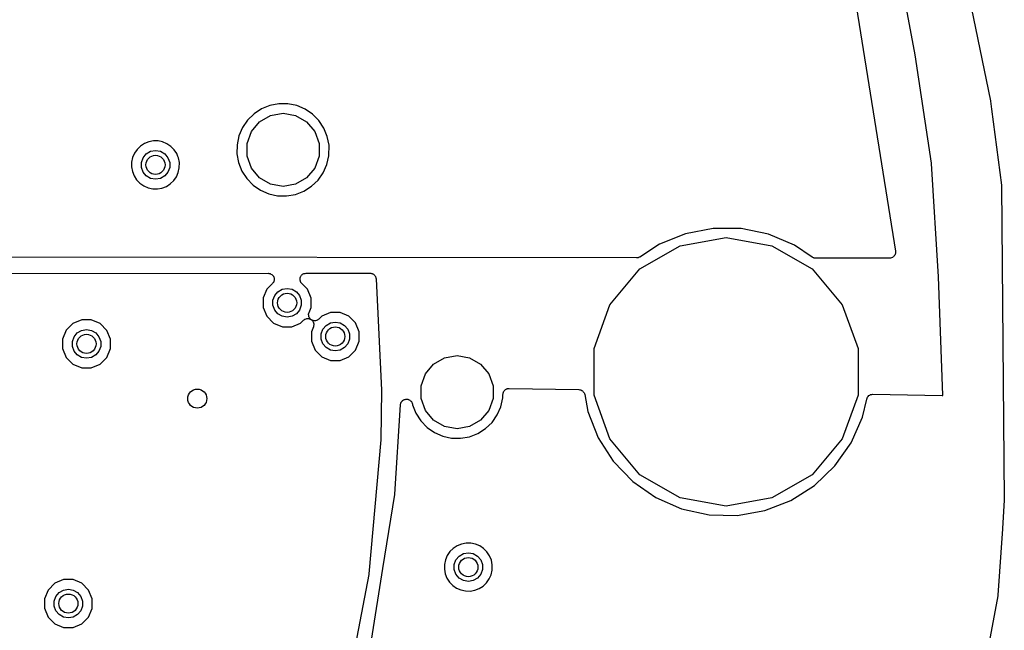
# Model space of a CAD drawing. Extents: x 83.8 to 170.2, y -169.8 to -83.8.
# Tile 17 of 23: x 149.6 to 170.2, y -132.4 to -119.6. Entities that reach past the tile are written whole.
import ezdxf

# ---------------------------------------------------------------- set-up
doc = ezdxf.new("R2010")
doc.units = 0
doc.header["$MEASUREMENT"] = 0
doc.layers.add('BLACK', color=7, linetype='CONTINUOUS')

msp = doc.modelspace()

# ---------------------------------------------------------------- linework, layer by layer
at = {"layer": 'Black'}
for p, q in [((168.536, -114.641), (169.915, -121.297)), ((166.729, -116.96), (167.927, -124.442)), ((168.337, -120.337), (167.911, -118.003)), ((168.337, -120.338), (168.337, -120.337)), ((168.682, -122.605), (168.337, -120.338)), ((154.671, -121.467), (154.513, -121.57)), ((154.846, -121.396), (154.671, -121.467)), ((155.031, -121.361), (154.846, -121.396)), ((155.22, -121.362), (155.031, -121.361)), ((155.405, -121.4), (155.22, -121.362)), ((155.579, -121.473), (155.405, -121.4)), ((155.735, -121.579), (155.579, -121.473)), ((169.915, -121.297), (169.915, -121.302)), ((169.915, -121.302), (169.916, -121.307)), ((169.916, -121.307), (169.937, -121.475)), ((169.937, -121.475), (169.937, -121.476)), ((169.937, -121.476), (170.146, -123.061)), ((154.513, -121.57), (154.378, -121.702)), ((154.627, -121.738), (154.857, -121.605)), ((154.857, -121.605), (155.119, -121.559)), ((155.119, -121.559), (155.381, -121.605)), ((155.381, -121.605), (155.611, -121.738)), ((155.868, -121.713), (155.735, -121.579)), ((154.272, -121.858), (154.198, -122.031)), ((154.378, -121.702), (154.272, -121.858)), ((154.457, -121.941), (154.627, -121.738)), ((155.611, -121.738), (155.781, -121.941)), ((155.972, -121.87), (155.868, -121.713)), ((156.044, -122.044), (155.972, -121.87)), ((154.198, -122.031), (154.158, -122.216)), ((154.366, -122.191), (154.457, -121.941)), ((155.781, -121.941), (155.872, -122.191)), ((156.081, -122.229), (156.044, -122.044)), ((152.067, -122.315), (152.012, -122.396)), ((152.137, -122.247), (152.067, -122.315)), ((152.219, -122.193), (152.137, -122.247)), ((152.31, -122.156), (152.219, -122.193)), ((152.407, -122.138), (152.31, -122.156)), ((152.505, -122.139), (152.407, -122.138)), ((152.601, -122.158), (152.505, -122.139)), ((152.691, -122.196), (152.601, -122.158)), ((152.772, -122.251), (152.691, -122.196)), ((152.842, -122.321), (152.772, -122.251)), ((154.158, -122.216), (154.156, -122.405)), ((154.366, -122.457), (154.366, -122.191)), ((155.872, -122.191), (155.872, -122.457)), ((156.078, -122.446), (156.081, -122.229)), ((151.973, -122.487), (151.953, -122.582)), ((152.012, -122.396), (151.973, -122.487)), ((152.156, -122.586), (152.191, -122.488)), ((152.191, -122.488), (152.259, -122.408)), ((152.259, -122.408), (152.349, -122.355)), ((152.349, -122.355), (152.452, -122.337)), ((152.452, -122.337), (152.555, -122.355)), ((152.555, -122.355), (152.646, -122.408)), ((152.646, -122.408), (152.713, -122.488)), ((152.713, -122.488), (152.749, -122.586)), ((152.896, -122.403), (152.842, -122.321)), ((152.921, -122.464), (152.896, -122.403)), ((152.933, -122.493), (152.921, -122.464)), ((152.952, -122.589), (152.933, -122.493)), ((154.156, -122.405), (154.19, -122.59)), ((154.457, -122.706), (154.366, -122.457)), ((155.872, -122.457), (155.781, -122.706)), ((156.036, -122.629), (156.078, -122.446)), ((151.953, -122.582), (151.952, -122.68)), ((151.952, -122.68), (151.969, -122.777)), ((152.156, -122.691), (152.156, -122.586)), ((152.191, -122.789), (152.156, -122.691)), ((152.749, -122.691), (152.713, -122.789)), ((152.749, -122.586), (152.749, -122.691)), ((152.929, -122.797), (152.95, -122.702)), ((152.95, -122.702), (152.952, -122.589)), ((154.19, -122.59), (154.259, -122.766)), ((154.627, -122.91), (154.457, -122.706)), ((155.781, -122.706), (155.611, -122.91)), ((155.959, -122.801), (156.036, -122.629)), ((168.683, -122.611), (168.682, -122.605)), ((168.83, -124.975), (168.683, -122.611)), ((151.969, -122.777), (152.005, -122.868)), ((152.005, -122.868), (152.058, -122.951)), ((152.259, -122.869), (152.191, -122.789)), ((152.349, -122.921), (152.259, -122.869)), ((152.452, -122.94), (152.349, -122.921)), ((152.555, -122.921), (152.452, -122.94)), ((152.646, -122.869), (152.555, -122.921)), ((152.713, -122.789), (152.646, -122.869)), ((152.833, -122.967), (152.889, -122.887)), ((152.889, -122.887), (152.929, -122.797)), ((154.259, -122.766), (154.361, -122.924)), ((154.361, -122.924), (154.492, -123.06)), ((154.857, -123.043), (154.627, -122.91)), ((155.611, -122.91), (155.381, -123.043)), ((155.851, -122.955), (155.959, -122.801)), ((152.058, -122.951), (152.127, -123.021)), ((152.127, -123.021), (152.207, -123.077)), ((152.207, -123.077), (152.297, -123.116)), ((152.297, -123.116), (152.393, -123.137)), ((152.393, -123.137), (152.491, -123.139)), ((152.491, -123.139), (152.587, -123.122)), ((152.587, -123.122), (152.679, -123.087)), ((152.679, -123.087), (152.762, -123.034)), ((152.762, -123.034), (152.833, -122.967)), ((154.492, -123.06), (154.647, -123.168)), ((155.119, -123.089), (154.857, -123.043)), ((155.381, -123.043), (155.119, -123.089)), ((155.555, -123.187), (155.714, -123.086)), ((155.714, -123.086), (155.851, -122.955)), ((170.146, -123.061), (170.145, -123.068)), ((170.145, -123.068), (170.147, -123.076)), ((170.147, -123.076), (170.204, -129.632)), ((154.647, -123.168), (154.82, -123.243)), ((154.82, -123.243), (155.005, -123.284)), ((155.005, -123.284), (155.193, -123.288)), ((155.193, -123.288), (155.379, -123.255)), ((155.379, -123.255), (155.555, -123.187)), ((163.535, -124.076), (162.991, -124.296)), ((163.426, -124.326), (164.385, -124.157)), ((164.112, -123.966), (163.535, -124.076)), ((164.699, -123.97), (164.112, -123.966)), ((164.385, -124.157), (165.344, -124.326)), ((165.275, -124.088), (164.699, -123.97)), ((165.816, -124.315), (165.275, -124.088)), ((162.582, -124.813), (163.426, -124.326)), ((162.991, -124.296), (162.583, -124.563)), ((165.344, -124.326), (166.188, -124.813)), ((166.187, -124.566), (165.816, -124.315)), ((162.513, -124.583), (139.726, -124.558)), ((162.528, -124.581), (162.513, -124.583)), ((162.542, -124.58), (162.528, -124.581)), ((162.549, -124.577), (162.542, -124.58)), ((162.557, -124.576), (162.549, -124.577)), ((162.569, -124.568), (162.557, -124.576)), ((162.583, -124.563), (162.569, -124.568)), ((166.201, -124.572), (166.187, -124.566)), ((166.215, -124.58), (166.201, -124.572)), ((166.221, -124.581), (166.215, -124.58)), ((166.227, -124.584), (166.221, -124.581)), ((167.844, -124.582), (167.823, -124.586)), ((167.845, -124.582), (167.844, -124.582)), ((167.844, -124.582), (167.844, -124.582)), ((167.864, -124.571), (167.845, -124.582)), ((167.882, -124.561), (167.864, -124.571)), ((167.883, -124.56), (167.882, -124.561)), ((167.884, -124.56), (167.883, -124.56)), ((167.897, -124.543), (167.884, -124.56)), ((167.911, -124.527), (167.897, -124.543)), ((167.912, -124.526), (167.911, -124.527)), ((167.911, -124.527), (167.911, -124.527)), ((167.919, -124.506), (167.912, -124.526)), ((167.927, -124.486), (167.919, -124.506)), ((167.927, -124.442), (167.927, -124.463)), ((167.927, -124.463), (167.927, -124.484)), ((167.927, -124.484), (167.927, -124.485)), ((167.927, -124.485), (167.927, -124.486)), ((166.243, -124.585), (166.227, -124.584)), ((166.258, -124.588), (166.243, -124.585)), ((167.802, -124.589), (166.258, -124.588)), ((167.823, -124.586), (167.802, -124.589)), ((139.16, -124.92), (154.809, -124.902)), ((154.809, -124.902), (154.825, -124.905)), ((154.825, -124.905), (154.842, -124.906)), ((154.842, -124.906), (154.847, -124.909)), ((154.847, -124.909), (154.852, -124.91)), ((154.852, -124.91), (154.867, -124.918)), ((154.867, -124.918), (154.882, -124.925)), ((154.882, -124.925), (154.886, -124.929)), ((154.886, -124.929), (154.89, -124.932)), ((154.89, -124.932), (154.901, -124.944)), ((154.901, -124.944), (154.913, -124.956)), ((154.913, -124.956), (154.915, -124.961)), ((154.915, -124.961), (154.919, -124.965)), ((154.919, -124.965), (154.925, -124.981)), ((154.925, -124.981), (154.932, -124.996)), ((155.478, -124.995), (155.485, -124.98)), ((155.485, -124.98), (155.491, -124.965)), ((155.491, -124.965), (155.495, -124.96)), ((155.495, -124.96), (155.497, -124.955)), ((155.497, -124.955), (155.509, -124.943)), ((155.509, -124.943), (155.519, -124.931)), ((155.519, -124.931), (155.524, -124.928)), ((155.524, -124.928), (155.528, -124.924)), ((155.528, -124.924), (155.543, -124.917)), ((155.543, -124.917), (155.557, -124.909)), ((155.557, -124.909), (155.563, -124.908)), ((155.563, -124.908), (155.568, -124.905)), ((155.568, -124.905), (155.585, -124.904)), ((155.585, -124.904), (155.601, -124.901)), ((155.601, -124.901), (156.938, -124.899)), ((156.938, -124.899), (156.946, -124.901)), ((156.946, -124.901), (156.955, -124.9)), ((156.955, -124.9), (156.968, -124.905)), ((156.968, -124.905), (156.982, -124.907)), ((156.982, -124.907), (156.989, -124.911)), ((156.989, -124.911), (156.997, -124.914)), ((156.997, -124.914), (157.008, -124.922)), ((157.008, -124.922), (157.02, -124.929)), ((157.02, -124.929), (157.025, -124.935)), ((157.025, -124.935), (157.032, -124.94)), ((157.032, -124.94), (157.039, -124.952)), ((157.039, -124.952), (157.048, -124.963)), ((157.048, -124.963), (157.051, -124.971)), ((157.051, -124.971), (157.056, -124.977)), ((157.056, -124.977), (157.059, -124.991)), ((157.059, -124.991), (157.063, -125.004)), ((161.956, -125.559), (162.582, -124.813)), ((166.188, -124.813), (166.814, -125.559)), ((168.83, -124.976), (168.83, -124.975)), ((168.916, -127.448), (168.83, -124.976)), ((154.899, -125.119), (154.782, -125.235)), ((154.908, -125.105), (154.899, -125.119)), ((154.919, -125.092), (154.908, -125.105)), ((154.921, -125.087), (154.919, -125.092)), ((154.924, -125.083), (154.921, -125.087)), ((154.928, -125.067), (154.924, -125.083)), ((154.934, -125.051), (154.928, -125.067)), ((154.932, -124.996), (154.932, -125.002)), ((154.932, -125.002), (154.934, -125.007)), ((154.934, -125.007), (154.934, -125.023)), ((154.934, -125.023), (154.935, -125.04)), ((154.935, -125.04), (154.934, -125.045)), ((154.934, -125.045), (154.934, -125.051)), ((155.475, -125.039), (155.476, -125.023)), ((155.476, -125.044), (155.475, -125.039)), ((155.476, -125.006), (155.478, -125.001)), ((155.476, -125.023), (155.476, -125.006)), ((155.476, -125.05), (155.476, -125.044)), ((155.482, -125.066), (155.476, -125.05)), ((155.478, -125.001), (155.478, -124.995)), ((155.486, -125.082), (155.482, -125.066)), ((155.489, -125.086), (155.486, -125.082)), ((155.491, -125.092), (155.489, -125.086)), ((155.502, -125.104), (155.491, -125.092)), ((155.511, -125.118), (155.502, -125.104)), ((155.629, -125.236), (155.511, -125.118)), ((157.063, -125.004), (157.064, -125.012)), ((157.064, -125.012), (157.065, -125.02)), ((157.065, -125.02), (157.176, -127.344)), ((154.782, -125.235), (154.705, -125.419)), ((154.909, -125.467), (154.945, -125.369)), ((154.945, -125.369), (155.012, -125.288)), ((155.012, -125.288), (155.102, -125.236)), ((155.102, -125.236), (155.205, -125.218)), ((155.205, -125.218), (155.308, -125.236)), ((155.308, -125.236), (155.399, -125.288)), ((155.399, -125.288), (155.466, -125.369)), ((155.466, -125.369), (155.502, -125.467)), ((155.705, -125.42), (155.629, -125.236)), ((154.705, -125.419), (154.705, -125.618)), ((154.909, -125.571), (154.909, -125.467)), ((154.945, -125.67), (154.909, -125.571)), ((155.502, -125.571), (155.466, -125.67)), ((155.502, -125.467), (155.502, -125.571)), ((155.705, -125.619), (155.705, -125.42)), ((161.623, -126.475), (161.956, -125.559)), ((166.814, -125.559), (167.147, -126.475)), ((154.705, -125.618), (154.781, -125.802)), ((154.781, -125.802), (154.922, -125.943)), ((155.012, -125.75), (154.945, -125.67)), ((155.102, -125.802), (155.012, -125.75)), ((155.205, -125.82), (155.102, -125.802)), ((155.308, -125.802), (155.205, -125.82)), ((155.399, -125.75), (155.308, -125.802)), ((155.466, -125.67), (155.399, -125.75)), ((155.654, -125.757), (155.659, -125.738)), ((155.654, -125.76), (155.654, -125.757)), ((155.654, -125.763), (155.654, -125.76)), ((155.656, -125.782), (155.654, -125.763)), ((155.658, -125.801), (155.656, -125.782)), ((155.659, -125.804), (155.658, -125.801)), ((155.659, -125.738), (155.663, -125.72)), ((155.66, -125.806), (155.659, -125.804)), ((155.668, -125.824), (155.66, -125.806)), ((155.663, -125.72), (155.705, -125.619)), ((155.929, -125.799), (155.87, -125.858)), ((156.113, -125.723), (155.929, -125.799)), ((156.312, -125.724), (156.113, -125.723)), ((156.496, -125.8), (156.312, -125.724)), ((156.636, -125.941), (156.496, -125.8)), ((150.726, -125.953), (150.586, -126.094)), ((150.91, -125.878), (150.726, -125.953)), ((151.109, -125.878), (150.91, -125.878)), ((151.293, -125.954), (151.109, -125.878)), ((151.433, -126.095), (151.293, -125.954)), ((154.922, -125.943), (155.105, -126.019)), ((155.105, -126.019), (155.304, -126.019)), ((155.304, -126.019), (155.488, -125.943)), ((155.488, -125.943), (155.547, -125.884)), ((155.547, -125.884), (155.563, -125.873)), ((155.563, -125.873), (155.578, -125.862)), ((155.578, -125.862), (155.581, -125.861)), ((155.581, -125.861), (155.583, -125.859)), ((155.583, -125.859), (155.602, -125.854)), ((155.602, -125.854), (155.62, -125.848)), ((155.62, -125.848), (155.623, -125.848)), ((155.623, -125.848), (155.626, -125.848)), ((155.626, -125.848), (155.645, -125.849)), ((155.645, -125.849), (155.664, -125.85)), ((155.664, -125.85), (155.667, -125.851)), ((155.667, -125.851), (155.67, -125.852)), ((155.677, -125.841), (155.668, -125.824)), ((155.67, -125.852), (155.687, -125.86)), ((155.679, -125.843), (155.677, -125.841)), ((155.68, -125.846), (155.679, -125.843)), ((155.694, -125.859), (155.68, -125.846)), ((155.687, -125.86), (155.701, -125.865)), ((155.701, -125.865), (155.694, -125.859)), ((155.754, -126.023), (155.712, -126.124)), ((155.73, -125.883), (155.717, -125.877)), ((155.717, -125.877), (155.723, -125.884)), ((155.723, -125.884), (155.738, -125.897)), ((155.748, -125.891), (155.73, -125.883)), ((155.738, -125.897), (155.739, -125.899)), ((155.739, -125.899), (155.741, -125.901)), ((155.741, -125.901), (155.749, -125.919)), ((155.751, -125.891), (155.748, -125.891)), ((155.749, -125.919), (155.758, -125.936)), ((155.753, -125.892), (155.751, -125.891)), ((155.772, -125.893), (155.753, -125.892)), ((155.758, -126.004), (155.754, -126.023)), ((155.758, -125.936), (155.758, -125.939)), ((155.758, -125.939), (155.76, -125.941)), ((155.763, -125.985), (155.758, -126.004)), ((155.76, -125.941), (155.761, -125.961)), ((155.761, -125.961), (155.764, -125.98)), ((155.764, -125.98), (155.763, -125.983)), ((155.763, -125.983), (155.763, -125.985)), ((155.792, -125.895), (155.772, -125.893)), ((155.794, -125.894), (155.792, -125.895)), ((155.797, -125.894), (155.794, -125.894)), ((155.816, -125.888), (155.797, -125.894)), ((155.834, -125.883), (155.816, -125.888)), ((155.837, -125.882), (155.834, -125.883)), ((155.839, -125.881), (155.837, -125.882)), ((155.855, -125.869), (155.839, -125.881)), ((155.87, -125.858), (155.855, -125.869)), ((155.952, -126.073), (156.019, -125.993)), ((156.019, -125.993), (156.109, -125.94)), ((156.109, -125.94), (156.212, -125.922)), ((156.212, -125.922), (156.315, -125.94)), ((156.315, -125.94), (156.406, -125.993)), ((156.406, -125.993), (156.473, -126.073)), ((156.712, -126.124), (156.636, -125.941)), ((150.586, -126.094), (150.509, -126.278)), ((150.713, -126.325), (150.748, -126.227)), ((150.748, -126.227), (150.816, -126.147)), ((150.816, -126.147), (150.906, -126.095)), ((150.906, -126.095), (151.009, -126.076)), ((151.009, -126.076), (151.112, -126.095)), ((151.112, -126.095), (151.203, -126.147)), ((151.203, -126.147), (151.27, -126.227)), ((151.27, -126.227), (151.306, -126.325)), ((151.509, -126.279), (151.433, -126.095)), ((155.712, -126.124), (155.712, -126.322)), ((155.916, -126.171), (155.952, -126.073)), ((155.916, -126.276), (155.916, -126.171)), ((156.473, -126.073), (156.509, -126.171)), ((156.509, -126.171), (156.509, -126.276)), ((156.712, -126.323), (156.712, -126.124)), ((150.509, -126.278), (150.509, -126.477)), ((150.713, -126.43), (150.713, -126.325)), ((150.748, -126.528), (150.713, -126.43)), ((151.306, -126.43), (151.27, -126.528)), ((151.306, -126.325), (151.306, -126.43)), ((151.509, -126.477), (151.509, -126.279)), ((155.712, -126.322), (155.788, -126.506)), ((155.952, -126.374), (155.916, -126.276)), ((156.019, -126.454), (155.952, -126.374)), ((156.473, -126.374), (156.406, -126.454)), ((156.509, -126.276), (156.473, -126.374)), ((156.636, -126.507), (156.712, -126.323)), ((150.509, -126.477), (150.585, -126.66)), ((150.816, -126.608), (150.748, -126.528)), ((150.906, -126.661), (150.816, -126.608)), ((151.203, -126.608), (151.112, -126.661)), ((151.27, -126.528), (151.203, -126.608)), ((151.433, -126.661), (151.509, -126.477)), ((155.788, -126.506), (155.929, -126.647)), ((156.109, -126.506), (156.019, -126.454)), ((156.212, -126.525), (156.109, -126.506)), ((156.315, -126.506), (156.212, -126.525)), ((156.406, -126.454), (156.315, -126.506)), ((156.495, -126.648), (156.636, -126.507)), ((158.497, -126.667), (158.759, -126.621)), ((158.759, -126.621), (159.02, -126.667)), ((161.623, -127.449), (161.623, -126.475)), ((167.147, -126.475), (167.147, -127.449)), ((150.585, -126.66), (150.726, -126.801)), ((150.726, -126.801), (150.909, -126.878)), ((151.009, -126.679), (150.906, -126.661)), ((151.112, -126.661), (151.009, -126.679)), ((151.108, -126.878), (151.292, -126.802)), ((151.292, -126.802), (151.433, -126.661)), ((155.929, -126.647), (156.112, -126.723)), ((156.112, -126.723), (156.311, -126.724)), ((156.311, -126.724), (156.495, -126.648)), ((158.096, -127.004), (158.267, -126.8)), ((158.267, -126.8), (158.497, -126.667)), ((159.02, -126.667), (159.25, -126.8)), ((159.25, -126.8), (159.421, -127.004)), ((150.909, -126.878), (151.108, -126.878)), ((158.005, -127.253), (158.096, -127.004)), ((159.421, -127.004), (159.512, -127.253)), ((158.005, -127.519), (158.005, -127.253)), ((159.512, -127.253), (159.512, -127.519)), ((157.176, -127.352), (157.166, -128.374)), ((157.176, -127.344), (157.176, -127.348)), ((157.176, -127.348), (157.176, -127.352)), ((159.718, -127.508), (159.719, -127.433)), ((159.719, -127.433), (159.721, -127.422)), ((159.721, -127.411), (159.725, -127.401)), ((159.721, -127.422), (159.721, -127.411)), ((159.725, -127.401), (159.727, -127.39)), ((159.727, -127.39), (159.733, -127.38)), ((159.733, -127.38), (159.737, -127.37)), ((159.737, -127.37), (159.744, -127.361)), ((159.744, -127.361), (159.75, -127.352)), ((159.75, -127.352), (159.758, -127.345)), ((159.758, -127.345), (159.766, -127.336)), ((159.766, -127.336), (159.775, -127.331)), ((159.775, -127.331), (159.784, -127.324)), ((159.784, -127.324), (159.794, -127.32)), ((159.794, -127.32), (159.804, -127.315)), ((159.804, -127.315), (159.815, -127.313)), ((159.815, -127.313), (159.825, -127.31)), ((159.825, -127.31), (159.837, -127.31)), ((159.837, -127.31), (159.848, -127.308)), ((159.848, -127.308), (161.305, -127.332)), ((161.305, -127.332), (161.325, -127.335)), ((161.325, -127.335), (161.345, -127.339)), ((161.345, -127.339), (161.347, -127.34)), ((161.347, -127.34), (161.348, -127.34)), ((161.348, -127.34), (161.366, -127.351)), ((161.366, -127.351), (161.384, -127.361)), ((161.384, -127.361), (161.385, -127.362)), ((161.385, -127.362), (161.386, -127.363)), ((161.386, -127.363), (161.399, -127.379)), ((161.399, -127.379), (161.412, -127.394)), ((161.412, -127.394), (161.413, -127.396)), ((161.413, -127.396), (161.414, -127.397)), ((161.414, -127.397), (161.421, -127.416)), ((161.421, -127.416), (161.428, -127.436)), ((161.428, -127.436), (161.493, -127.791)), ((161.956, -128.364), (161.623, -127.449)), ((167.147, -127.449), (166.814, -128.364)), ((167.357, -127.474), (167.37, -127.459)), ((167.37, -127.459), (167.372, -127.458)), ((167.372, -127.458), (167.373, -127.457)), ((167.373, -127.457), (167.391, -127.448)), ((167.391, -127.448), (167.409, -127.438)), ((167.409, -127.438), (167.411, -127.438)), ((167.411, -127.438), (167.413, -127.437)), ((167.413, -127.437), (167.432, -127.434)), ((167.432, -127.434), (167.452, -127.431)), ((167.452, -127.431), (168.907, -127.454)), ((168.907, -127.454), (168.915, -127.453)), ((168.915, -127.453), (168.916, -127.452)), ((168.916, -127.452), (168.916, -127.448)), ((157.461, -129.519), (157.575, -127.651)), ((157.575, -127.651), (157.576, -127.645)), ((157.576, -127.638), (157.582, -127.623)), ((157.576, -127.645), (157.576, -127.638)), ((157.582, -127.623), (157.585, -127.608)), ((157.585, -127.608), (157.589, -127.603)), ((157.589, -127.603), (157.591, -127.596)), ((157.591, -127.596), (157.601, -127.584)), ((157.601, -127.584), (157.61, -127.572)), ((157.61, -127.572), (157.615, -127.567)), ((157.615, -127.567), (157.619, -127.562)), ((157.619, -127.562), (157.633, -127.554)), ((157.633, -127.554), (157.645, -127.545)), ((157.645, -127.545), (157.651, -127.543)), ((157.651, -127.543), (157.657, -127.54)), ((157.657, -127.54), (157.672, -127.537)), ((157.672, -127.537), (157.687, -127.533)), ((157.687, -127.533), (157.694, -127.533)), ((157.694, -127.533), (157.701, -127.532)), ((157.701, -127.532), (157.716, -127.534)), ((157.716, -127.534), (157.731, -127.535)), ((157.731, -127.535), (157.738, -127.538)), ((157.738, -127.538), (157.744, -127.539)), ((157.744, -127.539), (157.758, -127.547)), ((157.758, -127.547), (157.772, -127.553)), ((157.772, -127.553), (157.777, -127.558)), ((157.777, -127.558), (157.783, -127.561)), ((157.783, -127.561), (157.793, -127.573)), ((157.793, -127.573), (157.804, -127.583)), ((157.804, -127.583), (157.807, -127.589)), ((157.807, -127.589), (157.811, -127.595)), ((157.811, -127.595), (157.817, -127.609)), ((157.817, -127.609), (157.823, -127.623)), ((157.823, -127.623), (157.824, -127.63)), ((157.824, -127.63), (157.827, -127.636)), ((157.827, -127.636), (157.83, -127.652)), ((157.83, -127.652), (157.899, -127.828)), ((158.096, -127.768), (158.005, -127.519)), ((159.512, -127.519), (159.421, -127.768)), ((159.676, -127.691), (159.718, -127.508)), ((167.24, -127.911), (167.326, -127.53)), ((167.326, -127.53), (167.334, -127.511)), ((167.334, -127.511), (167.341, -127.493)), ((167.341, -127.493), (167.343, -127.491)), ((167.343, -127.489), (167.357, -127.474)), ((167.343, -127.491), (167.343, -127.489)), ((157.899, -127.828), (158.001, -127.986)), ((158.267, -127.972), (158.096, -127.768)), ((159.421, -127.768), (159.25, -127.972)), ((159.491, -128.018), (159.599, -127.863)), ((159.599, -127.863), (159.676, -127.691)), ((161.493, -127.791), (161.709, -128.337)), ((158.001, -127.986), (158.132, -128.122)), ((158.497, -128.105), (158.267, -127.972)), ((159.25, -127.972), (159.02, -128.105)), ((159.354, -128.148), (159.491, -128.018)), ((167.001, -128.448), (167.24, -127.911)), ((158.132, -128.122), (158.287, -128.23)), ((158.287, -128.23), (158.46, -128.305)), ((158.759, -128.151), (158.497, -128.105)), ((159.02, -128.105), (158.759, -128.151)), ((159.019, -128.317), (159.195, -128.249)), ((159.195, -128.249), (159.354, -128.148)), ((157.166, -128.384), (156.913, -131.182)), ((157.166, -128.374), (157.165, -128.379)), ((157.165, -128.379), (157.166, -128.384)), ((158.46, -128.305), (158.644, -128.346)), ((158.644, -128.346), (158.833, -128.35)), ((158.833, -128.35), (159.019, -128.317)), ((161.709, -128.337), (162.027, -128.831)), ((162.582, -129.11), (161.956, -128.364)), ((166.814, -128.364), (166.188, -129.11)), ((166.662, -128.928), (167.001, -128.448)), ((162.027, -128.831), (162.435, -129.253)), ((163.426, -129.597), (162.582, -129.11)), ((166.188, -129.11), (165.344, -129.597)), ((166.237, -129.333), (166.662, -128.928)), ((162.435, -129.253), (162.917, -129.588)), ((157.46, -129.525), (157.461, -129.519)), ((165.741, -129.647), (166.237, -129.333)), ((157.21, -131.073), (157.46, -129.525)), ((162.917, -129.588), (163.455, -129.823)), ((164.385, -129.766), (163.426, -129.597)), ((165.344, -129.597), (164.385, -129.766)), ((165.194, -129.859), (165.741, -129.647)), ((170.204, -129.641), (170.166, -130.238)), ((170.204, -129.632), (170.203, -129.636)), ((170.203, -129.636), (170.204, -129.641)), ((163.455, -129.823), (164.029, -129.949)), ((164.616, -129.961), (165.194, -129.859)), ((164.029, -129.949), (164.616, -129.961)), ((170.166, -130.239), (170.068, -131.629)), ((170.166, -130.238), (170.166, -130.238)), ((170.166, -130.238), (170.166, -130.239)), ((158.949, -130.541), (158.853, -130.559)), ((159.048, -130.541), (158.949, -130.541)), ((159.144, -130.561), (159.048, -130.541)), ((158.61, -130.718), (158.555, -130.799)), ((158.68, -130.649), (158.61, -130.718)), ((158.762, -130.596), (158.68, -130.649)), ((158.853, -130.559), (158.762, -130.596)), ((158.801, -130.81), (158.892, -130.758)), ((158.892, -130.758), (158.995, -130.74)), ((158.995, -130.74), (159.098, -130.758)), ((159.098, -130.758), (159.189, -130.81)), ((159.234, -130.599), (159.144, -130.561)), ((159.315, -130.654), (159.234, -130.599)), ((159.384, -130.723), (159.315, -130.654)), ((159.439, -130.805), (159.384, -130.723)), ((158.516, -130.889), (158.496, -130.985)), ((158.555, -130.799), (158.516, -130.889)), ((158.698, -130.989), (158.734, -130.89)), ((158.734, -130.89), (158.801, -130.81)), ((159.189, -130.81), (159.256, -130.89)), ((159.256, -130.89), (159.292, -130.989)), ((159.476, -130.896), (159.439, -130.805)), ((159.495, -130.991), (159.476, -130.896)), ((156.968, -132.569), (157.21, -131.073)), ((158.496, -130.985), (158.494, -131.083)), ((158.494, -131.083), (158.512, -131.18)), ((158.698, -131.093), (158.698, -130.989)), ((158.734, -131.192), (158.698, -131.093)), ((159.292, -131.093), (159.256, -131.192)), ((159.292, -130.989), (159.292, -131.093)), ((159.472, -131.2), (159.493, -131.105)), ((159.493, -131.105), (159.495, -130.991)), ((150.531, -131.303), (150.347, -131.379)), ((150.73, -131.303), (150.531, -131.303)), ((150.913, -131.38), (150.73, -131.303)), ((156.911, -131.195), (156.426, -133.738)), ((156.913, -131.182), (156.911, -131.188)), ((156.911, -131.188), (156.911, -131.195)), ((158.512, -131.18), (158.548, -131.271)), ((158.548, -131.271), (158.601, -131.353)), ((158.601, -131.353), (158.669, -131.424)), ((158.801, -131.272), (158.734, -131.192)), ((158.892, -131.324), (158.801, -131.272)), ((158.995, -131.342), (158.892, -131.324)), ((159.098, -131.324), (158.995, -131.342)), ((159.189, -131.272), (159.098, -131.324)), ((159.256, -131.192), (159.189, -131.272)), ((159.304, -131.437), (159.375, -131.369)), ((159.375, -131.369), (159.432, -131.289)), ((159.432, -131.289), (159.472, -131.2)), ((150.206, -131.52), (150.13, -131.703)), ((150.347, -131.379), (150.206, -131.52)), ((150.369, -131.653), (150.436, -131.573)), ((150.436, -131.573), (150.527, -131.52)), ((150.527, -131.52), (150.63, -131.502)), ((150.63, -131.502), (150.733, -131.52)), ((150.733, -131.52), (150.823, -131.573)), ((150.823, -131.573), (150.891, -131.653)), ((151.054, -131.52), (150.913, -131.38)), ((151.13, -131.704), (151.054, -131.52)), ((158.669, -131.424), (158.75, -131.48)), ((158.75, -131.48), (158.84, -131.519)), ((158.84, -131.519), (158.936, -131.54)), ((158.936, -131.54), (159.034, -131.542)), ((159.034, -131.542), (159.13, -131.525)), ((159.13, -131.525), (159.222, -131.49)), ((159.222, -131.49), (159.304, -131.437)), ((150.13, -131.703), (150.13, -131.902)), ((150.333, -131.751), (150.369, -131.653)), ((150.333, -131.856), (150.333, -131.751)), ((150.891, -131.653), (150.926, -131.751)), ((150.926, -131.751), (150.926, -131.856)), ((151.13, -131.903), (151.13, -131.704)), ((170.066, -131.644), (168.875, -137.947)), ((170.068, -131.629), (170.066, -131.637)), ((170.066, -131.637), (170.066, -131.644)), ((150.13, -131.902), (150.206, -132.086)), ((150.369, -131.954), (150.333, -131.856)), ((150.436, -132.034), (150.369, -131.954)), ((150.891, -131.954), (150.823, -132.034)), ((150.926, -131.856), (150.891, -131.954)), ((151.053, -132.087), (151.13, -131.903)), ((150.206, -132.086), (150.346, -132.227)), ((150.527, -132.086), (150.436, -132.034)), ((150.63, -132.104), (150.527, -132.086)), ((150.733, -132.086), (150.63, -132.104)), ((150.823, -132.034), (150.733, -132.086)), ((150.913, -132.227), (151.053, -132.087)), ((150.346, -132.227), (150.53, -132.303)), ((150.53, -132.303), (150.729, -132.303)), ((150.729, -132.303), (150.913, -132.227))]:
    msp.add_line(p, q, dxfattribs=at)
for centre in [(152.452, -122.638), (155.205, -125.519), (156.212, -126.223), (151.009, -126.378), (153.326, -127.521), (158.995, -131.041), (150.63, -131.803)]:
    msp.add_circle(centre, 0.2, dxfattribs=at)

doc.saveas('drawing.dxf')
